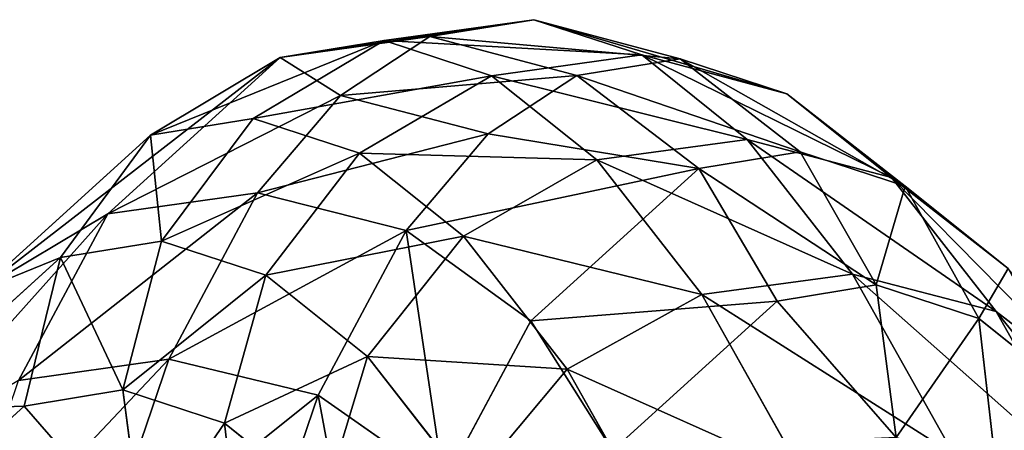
# Model space of a CAD drawing. Extents: x 0 to 230, y 0 to 588.
# Tile 227 of 256: x 111.61 to 118.48, y 303.99 to 306.85. Entities that reach past the tile are written whole.
import ezdxf

# ---------------------------------------------------------------- set-up
doc = ezdxf.new("R2010")
doc.units = 0
doc.header["$LTSCALE"] = 25.4
doc.layers.get('0').update_dxf_attribs({"color": 13, "linetype": 'CONTINUOUS'})

# ---------------------------------------------------------------- blocks, each defined once
blk = doc.blocks.new('VIPER-I-6512-6513_STL_3')
at = {"color": 7}
for p, q in [((-12.476, 315.6491, 779.8003), (-13.5211, 315.5034, 779.995)), ((-12.476, 315.6491, 779.8003), (-13.5211, 315.5034, 779.995)), ((-13.2017, 315.531, 775.8594), (-12.476, 315.6491, 779.8003)), ((-13.2017, 315.531, 775.8594), (-12.476, 315.6491, 779.8003)), ((-11.4569, 315.377, 779.6038), (-12.476, 315.6491, 779.8003)), ((-11.4569, 315.377, 779.6038), (-12.476, 315.6491, 779.8003)), ((-12.476, 315.6491, 779.8003), (-11.725, 315.4034, 783.7051)), ((-12.476, 315.6491, 779.8003), (-11.725, 315.4034, 783.7051)), ((-13.5211, 315.5034, 779.995), (-14.433, 314.9622, 780.1583)), ((-13.5211, 315.5034, 779.995), (-14.433, 314.9622, 780.1583)), ((-13.2017, 315.531, 775.8594), (-14.2461, 315.3854, 776.0576)), ((-13.2017, 315.531, 775.8594), (-14.2461, 315.3854, 776.0576)), ((-14.2461, 315.3854, 776.0576), (-13.5211, 315.5034, 779.995)), ((-14.2461, 315.3854, 776.0576), (-13.5211, 315.5034, 779.995)), ((-13.8254, 315.1212, 772.2748), (-13.2017, 315.531, 775.8594)), ((-13.8254, 315.1212, 772.2748), (-13.2017, 315.531, 775.8594)), ((-13.5211, 315.5034, 779.995), (-12.7714, 315.2583, 783.8933)), ((-13.5211, 315.5034, 779.995), (-12.7714, 315.2583, 783.8933)), ((-12.1765, 315.2598, 775.6959), (-13.2017, 315.531, 775.8594)), ((-12.1765, 315.2598, 775.6959), (-13.2017, 315.531, 775.8594)), ((-15.4484, 314.2961, 768.8863), (-14.2461, 315.3854, 776.0576)), ((-15.4484, 314.2961, 768.8863), (-14.2461, 315.3854, 776.0576)), ((-14.2461, 315.3854, 776.0576), (-15.1507, 314.8452, 776.2604)), ((-14.2461, 315.3854, 776.0576), (-15.1507, 314.8452, 776.2604)), ((-13.8254, 315.1212, 772.2748), (-14.2461, 315.3854, 776.0576)), ((-13.8254, 315.1212, 772.2748), (-14.2461, 315.3854, 776.0576)), ((-11.725, 315.4034, 783.7051), (-12.7714, 315.2583, 783.8933)), ((-11.725, 315.4034, 783.7051), (-12.7714, 315.2583, 783.8933)), ((-11.4569, 315.377, 779.6038), (-12.1765, 315.2598, 775.6959)), ((-11.4569, 315.377, 779.6038), (-12.1765, 315.2598, 775.6959)), ((-10.712, 315.1333, 783.477), (-11.725, 315.4034, 783.7051)), ((-11.725, 315.4034, 783.7051), (-10.9904, 314.8159, 787.4102)), ((-10.712, 315.1333, 783.477), (-11.725, 315.4034, 783.7051)), ((-11.725, 315.4034, 783.7051), (-10.9904, 314.8159, 787.4102)), ((-10.712, 315.1333, 783.477), (-11.4569, 315.377, 779.6038)), ((-10.6188, 314.7285, 779.4355), (-11.4569, 315.377, 779.6038)), ((-10.712, 315.1333, 783.477), (-11.4569, 315.377, 779.6038)), ((-10.6188, 314.7285, 779.4355), (-11.4569, 315.377, 779.6038)), ((-12.7714, 315.2583, 783.8933), (-13.6917, 314.7201, 784.0128)), ((-12.7714, 315.2583, 783.8933), (-13.6917, 314.7201, 784.0128)), ((-12.1765, 315.2598, 775.6959), (-12.7948, 314.8536, 772.1423)), ((-12.1765, 315.2598, 775.6959), (-12.7948, 314.8536, 772.1423)), ((-12.7714, 315.2583, 783.8933), (-12.0384, 314.6721, 787.5898)), ((-12.7714, 315.2583, 783.8933), (-12.0384, 314.6721, 787.5898)), ((-11.3265, 314.6132, 775.5922), (-12.1765, 315.2598, 775.6959)), ((-11.3265, 314.6132, 775.5922), (-12.1765, 315.2598, 775.6959)), ((-13.8254, 315.1212, 772.2748), (-15.4484, 314.2961, 768.8863)), ((-13.8254, 315.1212, 772.2748), (-15.4484, 314.2961, 768.8863)), ((-14.4033, 314.4425, 768.6924), (-13.8254, 315.1212, 772.2748)), ((-14.4033, 314.4425, 768.6924), (-13.8254, 315.1212, 772.2748)), ((-12.7948, 314.8536, 772.1423), (-13.8254, 315.1212, 772.2748)), ((-12.7948, 314.8536, 772.1423), (-13.8254, 315.1212, 772.2748)), ((-9.983, 314.5503, 787.1531), (-10.712, 315.1333, 783.477)), ((-9.8864, 314.4891, 783.2436), (-10.712, 315.1333, 783.477)), ((-9.983, 314.5503, 787.1531), (-10.712, 315.1333, 783.477)), ((-9.8864, 314.4891, 783.2436), (-10.712, 315.1333, 783.477)), ((-14.433, 314.9622, 780.1583), (-15.1507, 314.8452, 776.2604)), ((-14.433, 314.9622, 780.1583), (-15.1507, 314.8452, 776.2604)), ((-15.073, 314.1079, 780.2654), (-14.433, 314.9622, 780.1583)), ((-15.073, 314.1079, 780.2654), (-14.433, 314.9622, 780.1583)), ((-13.6917, 314.7201, 784.0128), (-14.433, 314.9622, 780.1583)), ((-13.6917, 314.7201, 784.0128), (-14.433, 314.9622, 780.1583)), ((-15.1507, 314.8452, 776.2604), (-16.3438, 313.7639, 769.1441)), ((-15.1507, 314.8452, 776.2604), (-16.3438, 313.7639, 769.1441)), ((-15.7778, 313.9926, 776.437), (-15.1507, 314.8452, 776.2604)), ((-15.7778, 313.9926, 776.437), (-15.1507, 314.8452, 776.2604)), ((-13.3675, 314.181, 768.592), (-12.7948, 314.8536, 772.1423)), ((-13.3675, 314.181, 768.592), (-12.7948, 314.8536, 772.1423)), ((-11.3265, 314.6132, 775.5922), (-12.7948, 314.8536, 772.1423)), ((-11.3265, 314.6132, 775.5922), (-12.7948, 314.8536, 772.1423)), ((-10.9904, 314.8159, 787.4102), (-12.0384, 314.6721, 787.5898)), ((-10.9904, 314.8159, 787.4102), (-12.0384, 314.6721, 787.5898)), ((-9.983, 314.5503, 787.1531), (-10.9904, 314.8159, 787.4102)), ((-10.9904, 314.8159, 787.4102), (-10.2553, 313.8764, 791.0476)), ((-9.983, 314.5503, 787.1531), (-10.9904, 314.8159, 787.4102)), ((-10.9904, 314.8159, 787.4102), (-10.2553, 313.8764, 791.0476)), ((-14.346, 313.8707, 784.0455), (-13.6917, 314.7201, 784.0128)), ((-14.346, 313.8707, 784.0455), (-13.6917, 314.7201, 784.0128)), ((-12.9676, 314.141, 787.6646), (-13.6917, 314.7201, 784.0128)), ((-12.9676, 314.141, 787.6646), (-13.6917, 314.7201, 784.0128)), ((-12.0384, 314.6721, 787.5898), (-12.9676, 314.141, 787.6646)), ((-12.0384, 314.6721, 787.5898), (-12.9676, 314.141, 787.6646)), ((-12.0384, 314.6721, 787.5898), (-11.3054, 313.7353, 791.217)), ((-12.0384, 314.6721, 787.5898), (-11.3054, 313.7353, 791.217)), ((-11.3265, 314.6132, 775.5922), (-10.6188, 314.7285, 779.4355)), ((-11.3265, 314.6132, 775.5922), (-10.6188, 314.7285, 779.4355)), ((-10.0895, 313.8025, 779.321), (-10.6188, 314.7285, 779.4355)), ((-10.6188, 314.7285, 779.4355), (-9.8864, 314.4891, 783.2436)), ((-10.0895, 313.8025, 779.321), (-10.6188, 314.7285, 779.4355)), ((-10.6188, 314.7285, 779.4355), (-9.8864, 314.4891, 783.2436)), ((-13.3675, 314.181, 768.592), (-11.3265, 314.6132, 775.5922)), ((-13.3675, 314.181, 768.592), (-11.3265, 314.6132, 775.5922)), ((-11.3265, 314.6132, 775.5922), (-12.4988, 313.5513, 768.6004)), ((-11.3265, 314.6132, 775.5922), (-12.4988, 313.5513, 768.6004)), ((-10.7813, 313.6895, 775.5638), (-11.3265, 314.6132, 775.5922)), ((-10.7813, 313.6895, 775.5638), (-11.3265, 314.6132, 775.5922)), ((-9.2534, 313.6177, 790.7635), (-9.983, 314.5503, 787.1531)), ((-9.1698, 313.9159, 786.8578), (-9.983, 314.5503, 787.1531)), ((-9.2534, 313.6177, 790.7635), (-9.983, 314.5503, 787.1531)), ((-9.1698, 313.9159, 786.8578), (-9.983, 314.5503, 787.1531)), ((-9.3741, 313.5689, 783.0404), (-9.8864, 314.4891, 783.2436)), ((-9.8864, 314.4891, 783.2436), (-9.1698, 313.9159, 786.8578)), ((-9.3741, 313.5689, 783.0404), (-9.8864, 314.4891, 783.2436)), ((-9.8864, 314.4891, 783.2436), (-9.1698, 313.9159, 786.8578)), ((-14.4033, 314.4425, 768.6924), (-15.4484, 314.2961, 768.8863)), ((-14.4033, 314.4425, 768.6924), (-15.4484, 314.2961, 768.8863)), ((-15.0233, 313.2851, 764.3701), (-14.4033, 314.4425, 768.6924)), ((-15.0233, 313.2851, 764.3701), (-14.4033, 314.4425, 768.6924)), ((-13.3675, 314.181, 768.592), (-14.4033, 314.4425, 768.6924)), ((-13.3675, 314.181, 768.592), (-14.4033, 314.4425, 768.6924)), ((-15.4484, 314.2961, 768.8863), (-16.3438, 313.7639, 769.1441)), ((-15.4484, 314.2961, 768.8863), (-16.3438, 313.7639, 769.1441)), ((-16.0698, 313.136, 764.5543), (-15.4484, 314.2961, 768.8863)), ((-16.0698, 313.136, 764.5543), (-15.4484, 314.2961, 768.8863)), ((-13.3675, 314.181, 768.592), (-13.9817, 313.0344, 764.31)), ((-13.3675, 314.181, 768.592), (-13.9817, 313.0344, 764.31)), ((-13.6366, 313.3034, 787.6232), (-12.9676, 314.141, 787.6646)), ((-13.6366, 313.3034, 787.6232), (-12.9676, 314.141, 787.6646)), ((-13.3675, 314.181, 768.592), (-12.4988, 313.5513, 768.6004)), ((-13.3675, 314.181, 768.592), (-12.4988, 313.5513, 768.6004)), ((-12.2438, 313.2159, 791.2461), (-12.9676, 314.141, 787.6646)), ((-12.2438, 313.2159, 791.2461), (-12.9676, 314.141, 787.6646)), ((-15.073, 314.1079, 780.2654), (-15.7778, 313.9926, 776.437)), ((-15.073, 314.1079, 780.2654), (-15.7778, 313.9926, 776.437)), ((-15.3435, 313.0704, 780.2999), (-15.073, 314.1079, 780.2654)), ((-15.3435, 313.0704, 780.2999), (-15.073, 314.1079, 780.2654)), ((-14.346, 313.8707, 784.0455), (-15.073, 314.1079, 780.2654)), ((-14.346, 313.8707, 784.0455), (-15.073, 314.1079, 780.2654)), ((-15.7778, 313.9926, 776.437), (-16.9531, 312.927, 769.4266)), ((-15.7778, 313.9926, 776.437), (-16.9531, 312.927, 769.4266)), ((-16.032, 312.9574, 776.5603), (-15.7778, 313.9926, 776.437)), ((-16.032, 312.9574, 776.5603), (-15.7778, 313.9926, 776.437)), ((-14.6345, 312.8395, 783.9863), (-14.346, 313.8707, 784.0455)), ((-14.6345, 312.8395, 783.9863), (-14.346, 313.8707, 784.0455)), ((-13.6366, 313.3034, 787.6232), (-14.346, 313.8707, 784.0455)), ((-13.6366, 313.3034, 787.6232), (-14.346, 313.8707, 784.0455)), ((-10.2553, 313.8764, 791.0476), (-11.3054, 313.7353, 791.217)), ((-10.2553, 313.8764, 791.0476), (-11.3054, 313.7353, 791.217)), ((-9.2534, 313.6177, 790.7635), (-10.2553, 313.8764, 791.0476)), ((-10.2553, 313.8764, 791.0476), (-9.5481, 312.62, 794.511)), ((-9.2534, 313.6177, 790.7635), (-10.2553, 313.8764, 791.0476)), ((-10.2553, 313.8764, 791.0476), (-9.5481, 312.62, 794.511)), ((-10.0895, 313.8025, 779.321), (-10.7813, 313.6895, 775.5638)), ((-10.0895, 313.8025, 779.321), (-10.7813, 313.6895, 775.5638)), ((-9.3741, 313.5689, 783.0404), (-10.0895, 313.8025, 779.321)), ((-9.9494, 312.7399, 779.2778), (-10.0895, 313.8025, 779.321)), ((-9.3741, 313.5689, 783.0404), (-10.0895, 313.8025, 779.321)), ((-9.9494, 312.7399, 779.2778), (-10.0895, 313.8025, 779.321)), ((-11.3054, 313.7353, 791.217), (-12.2438, 313.2159, 791.2461)), ((-11.3054, 313.7353, 791.217), (-12.2438, 313.2159, 791.2461)), ((-11.3054, 313.7353, 791.217), (-10.6004, 312.4828, 794.6697)), ((-11.3054, 313.7353, 791.217), (-10.6004, 312.4828, 794.6697)), ((-10.7813, 313.6895, 775.5638), (-11.9293, 312.6493, 768.7162)), ((-10.7813, 313.6895, 775.5638), (-11.9293, 312.6493, 768.7162)), ((-8.5512, 312.3701, 794.2029), (-9.2534, 313.6177, 790.7635)), ((-8.4523, 312.9987, 790.4081), (-9.2534, 313.6177, 790.7635)), ((-8.5512, 312.3701, 794.2029), (-9.2534, 313.6177, 790.7635)), ((-8.4523, 312.9987, 790.4081), (-9.2534, 313.6177, 790.7635)), ((-12.4988, 313.5513, 768.6004), (-13.1036, 312.4221, 764.3834)), ((-12.4988, 313.5513, 768.6004), (-13.1036, 312.4221, 764.3834)), ((-11.9293, 312.6493, 768.7162), (-12.4988, 313.5513, 768.6004)), ((-11.9293, 312.6493, 768.7162), (-12.4988, 313.5513, 768.6004)), ((-8.6744, 313.0092, 786.569), (-9.3741, 313.5689, 783.0404)), ((-9.253, 312.5128, 782.8984), (-9.3741, 313.5689, 783.0404)), ((-8.6744, 313.0092, 786.569), (-9.3741, 313.5689, 783.0404)), ((-9.253, 312.5128, 782.8984), (-9.3741, 313.5689, 783.0404)), ((-13.9434, 312.2867, 787.4719), (-13.6366, 313.3034, 787.6232)), ((-13.9434, 312.2867, 787.4719), (-13.6366, 313.3034, 787.6232)), ((-12.9278, 312.3972, 791.1303), (-13.6366, 313.3034, 787.6232)), ((-12.9278, 312.3972, 791.1303), (-13.6366, 313.3034, 787.6232)), ((-15.0233, 313.2851, 764.3701), (-16.0698, 313.136, 764.5543)), ((-15.0233, 313.2851, 764.3701), (-16.0698, 313.136, 764.5543)), ((-15.0233, 313.2851, 764.3701), (-15.5291, 311.7968, 760.0989)), ((-15.0233, 313.2851, 764.3701), (-15.5291, 311.7968, 760.0989)), ((-15.0233, 313.2851, 764.3701), (-13.9817, 313.0344, 764.31)), ((-15.0233, 313.2851, 764.3701), (-13.9817, 313.0344, 764.31)), ((-12.9278, 312.3972, 791.1303), (-12.2438, 313.2159, 791.2461)), ((-12.9278, 312.3972, 791.1303), (-12.2438, 313.2159, 791.2461)), ((-11.5478, 311.9794, 794.6549), (-12.2438, 313.2159, 791.2461)), ((-11.5478, 311.9794, 794.6549), (-12.2438, 313.2159, 791.2461)), ((-16.032, 312.9574, 776.5603), (-15.3435, 313.0704, 780.2999)), ((-16.032, 312.9574, 776.5603), (-15.3435, 313.0704, 780.2999)), ((-15.3435, 313.0704, 780.2999), (-14.6345, 312.8395, 783.9863)), ((-15.3435, 313.0704, 780.2999), (-14.6345, 312.8395, 783.9863)), ((-15.3435, 313.0704, 780.2999), (-15.2034, 312.0078, 780.2567)), ((-15.3435, 313.0704, 780.2999), (-15.2034, 312.0078, 780.2567)), ((-13.9817, 313.0344, 764.31), (-14.4824, 311.5611, 760.082)), ((-13.9817, 313.0344, 764.31), (-14.4824, 311.5611, 760.082)), ((-13.9817, 313.0344, 764.31), (-13.1036, 312.4221, 764.3834)), ((-13.9817, 313.0344, 764.31), (-13.1036, 312.4221, 764.3834)), ((-17.1836, 311.9129, 769.6908), (-16.032, 312.9574, 776.5603)), ((-17.1836, 311.9129, 769.6908), (-16.032, 312.9574, 776.5603)), ((-14.6345, 312.8395, 783.9863), (-13.9434, 312.2867, 787.4719)), ((-14.6345, 312.8395, 783.9863), (-13.9434, 312.2867, 787.4719)), ((-14.6345, 312.8395, 783.9863), (-14.5134, 311.7834, 783.8444)), ((-14.6345, 312.8395, 783.9863), (-14.5134, 311.7834, 783.8444))]:
    blk.add_line(p, q, dxfattribs=at)
mesh = blk.add_polyface(dxfattribs=at)
corners = [(-14.2461, 315.3854, 776.0576), (-12.476, 315.6491, 779.8003), (-13.2017, 315.531, 775.8594), (-13.5211, 315.5034, 779.995)]
mesh.append_faces([[corners[k] for k in face] for face in [(0, 1, 2), (1, 0, 3)]], dxfattribs={"vtx0": -1, "color": 7})
mesh = blk.add_polyface(dxfattribs=at)
corners = [(-13.5211, 315.5034, 779.995), (-11.725, 315.4034, 783.7051), (-12.476, 315.6491, 779.8003), (-12.7714, 315.2583, 783.8933)]
mesh.append_faces([[corners[k] for k in face] for face in [(0, 1, 2), (1, 0, 3)]], dxfattribs={"vtx0": -1, "color": 7})
mesh = blk.add_polyface(dxfattribs=at)
corners = [(-13.2017, 315.531, 775.8594), (-11.4569, 315.377, 779.6038), (-12.1765, 315.2598, 775.6959), (-12.476, 315.6491, 779.8003)]
mesh.append_faces([[corners[k] for k in face] for face in [(0, 1, 2), (1, 0, 3)]], dxfattribs={"vtx0": -1, "color": 7})
mesh = blk.add_polyface(dxfattribs=at)
corners = [(-12.476, 315.6491, 779.8003), (-10.712, 315.1333, 783.477), (-11.4569, 315.377, 779.6038), (-11.725, 315.4034, 783.7051)]
mesh.append_faces([[corners[k] for k in face] for face in [(0, 1, 2), (1, 0, 3)]], dxfattribs={"vtx0": -1, "color": 7})
mesh = blk.add_polyface(dxfattribs=at)
corners = [(-15.1507, 314.8452, 776.2604), (-13.5211, 315.5034, 779.995), (-14.2461, 315.3854, 776.0576), (-14.433, 314.9622, 780.1583)]
mesh.append_faces([[corners[k] for k in face] for face in [(0, 1, 2), (1, 0, 3)]], dxfattribs={"vtx0": -1, "color": 7})
mesh = blk.add_polyface(dxfattribs=at)
corners = [(-14.433, 314.9622, 780.1583), (-12.7714, 315.2583, 783.8933), (-13.5211, 315.5034, 779.995), (-13.6917, 314.7201, 784.0128)]
mesh.append_faces([[corners[k] for k in face] for face in [(0, 1, 2), (1, 0, 3)]], dxfattribs={"vtx0": -1, "color": 7})
mesh = blk.add_polyface(dxfattribs=at)
corners = [(-14.2461, 315.3854, 776.0576), (-13.2017, 315.531, 775.8594), (-13.8254, 315.1212, 772.2748)]
mesh.append_faces([[corners[k] for k in face] for face in [(0, 1, 2)]], dxfattribs={"color": 7})
mesh = blk.add_polyface(dxfattribs=at)
corners = [(-13.8254, 315.1212, 772.2748), (-12.1765, 315.2598, 775.6959), (-12.7948, 314.8536, 772.1423), (-13.2017, 315.531, 775.8594)]
mesh.append_faces([[corners[k] for k in face] for face in [(0, 1, 2), (1, 0, 3)]], dxfattribs={"vtx0": -1, "color": 7})
mesh = blk.add_polyface(dxfattribs=at)
corners = [(-16.3438, 313.7639, 769.1441), (-14.2461, 315.3854, 776.0576), (-15.4484, 314.2961, 768.8863), (-15.1507, 314.8452, 776.2604)]
mesh.append_faces([[corners[k] for k in face] for face in [(0, 1, 2), (1, 0, 3)]], dxfattribs={"vtx0": -1, "color": 7})
mesh = blk.add_polyface(dxfattribs=at)
corners = [(-14.2461, 315.3854, 776.0576), (-13.8254, 315.1212, 772.2748), (-15.4484, 314.2961, 768.8863)]
mesh.append_faces([[corners[k] for k in face] for face in [(0, 1, 2)]], dxfattribs={"color": 7})
mesh = blk.add_polyface(dxfattribs=at)
corners = [(-12.7714, 315.2583, 783.8933), (-10.9904, 314.8159, 787.4102), (-11.725, 315.4034, 783.7051), (-12.0384, 314.6721, 787.5898)]
mesh.append_faces([[corners[k] for k in face] for face in [(0, 1, 2), (1, 0, 3)]], dxfattribs={"vtx0": -1, "color": 7})
mesh = blk.add_polyface(dxfattribs=at)
corners = [(-12.1765, 315.2598, 775.6959), (-10.6188, 314.7285, 779.4355), (-11.3265, 314.6132, 775.5922), (-11.4569, 315.377, 779.6038)]
mesh.append_faces([[corners[k] for k in face] for face in [(0, 1, 2), (1, 0, 3)]], dxfattribs={"vtx0": -1, "color": 7})
mesh = blk.add_polyface(dxfattribs=at)
corners = [(-11.725, 315.4034, 783.7051), (-9.983, 314.5503, 787.1531), (-10.712, 315.1333, 783.477), (-10.9904, 314.8159, 787.4102)]
mesh.append_faces([[corners[k] for k in face] for face in [(0, 1, 2), (1, 0, 3)]], dxfattribs={"vtx0": -1, "color": 7})
mesh = blk.add_polyface(dxfattribs=at)
corners = [(-11.4569, 315.377, 779.6038), (-9.8864, 314.4891, 783.2436), (-10.6188, 314.7285, 779.4355), (-10.712, 315.1333, 783.477)]
mesh.append_faces([[corners[k] for k in face] for face in [(0, 1, 2), (1, 0, 3)]], dxfattribs={"vtx0": -1, "color": 7})
mesh = blk.add_polyface(dxfattribs=at)
corners = [(-13.6917, 314.7201, 784.0128), (-12.0384, 314.6721, 787.5898), (-12.7714, 315.2583, 783.8933), (-12.9676, 314.141, 787.6646)]
mesh.append_faces([[corners[k] for k in face] for face in [(0, 1, 2), (1, 0, 3)]], dxfattribs={"vtx0": -1, "color": 7})
mesh = blk.add_polyface(dxfattribs=at)
corners = [(-12.1765, 315.2598, 775.6959), (-11.3265, 314.6132, 775.5922), (-12.7948, 314.8536, 772.1423)]
mesh.append_faces([[corners[k] for k in face] for face in [(0, 1, 2)]], dxfattribs={"color": 7})
mesh = blk.add_polyface(dxfattribs=at)
corners = [(-13.8254, 315.1212, 772.2748), (-14.4033, 314.4425, 768.6924), (-15.4484, 314.2961, 768.8863)]
mesh.append_faces([[corners[k] for k in face] for face in [(0, 1, 2)]], dxfattribs={"color": 7})
mesh = blk.add_polyface(dxfattribs=at)
corners = [(-14.4033, 314.4425, 768.6924), (-12.7948, 314.8536, 772.1423), (-13.3675, 314.181, 768.592), (-13.8254, 315.1212, 772.2748)]
mesh.append_faces([[corners[k] for k in face] for face in [(0, 1, 2), (1, 0, 3)]], dxfattribs={"vtx0": -1, "color": 7})
mesh = blk.add_polyface(dxfattribs=at)
corners = [(-10.712, 315.1333, 783.477), (-9.1698, 313.9159, 786.8578), (-9.8864, 314.4891, 783.2436), (-9.983, 314.5503, 787.1531)]
mesh.append_faces([[corners[k] for k in face] for face in [(0, 1, 2), (1, 0, 3)]], dxfattribs={"vtx0": -1, "color": 7})
mesh = blk.add_polyface(dxfattribs=at)
corners = [(-15.073, 314.1079, 780.2654), (-15.1507, 314.8452, 776.2604), (-15.7778, 313.9926, 776.437), (-14.433, 314.9622, 780.1583)]
mesh.append_faces([[corners[k] for k in face] for face in [(0, 1, 2), (1, 0, 3)]], dxfattribs={"vtx0": -1, "color": 7})
mesh = blk.add_polyface(dxfattribs=at)
corners = [(-13.6917, 314.7201, 784.0128), (-15.073, 314.1079, 780.2654), (-14.346, 313.8707, 784.0455), (-14.433, 314.9622, 780.1583)]
mesh.append_faces([[corners[k] for k in face] for face in [(0, 1, 2), (1, 0, 3)]], dxfattribs={"vtx0": -1, "color": 7})
mesh = blk.add_polyface(dxfattribs=at)
corners = [(-15.7778, 313.9926, 776.437), (-16.3438, 313.7639, 769.1441), (-16.9531, 312.927, 769.4266), (-15.1507, 314.8452, 776.2604)]
mesh.append_faces([[corners[k] for k in face] for face in [(0, 1, 2), (1, 0, 3)]], dxfattribs={"vtx0": -1, "color": 7})
mesh = blk.add_polyface(dxfattribs=at)
corners = [(-11.3265, 314.6132, 775.5922), (-13.3675, 314.181, 768.592), (-12.7948, 314.8536, 772.1423)]
mesh.append_faces([[corners[k] for k in face] for face in [(0, 1, 2)]], dxfattribs={"color": 7})
mesh = blk.add_polyface(dxfattribs=at)
corners = [(-12.0384, 314.6721, 787.5898), (-10.2553, 313.8764, 791.0476), (-10.9904, 314.8159, 787.4102), (-11.3054, 313.7353, 791.217)]
mesh.append_faces([[corners[k] for k in face] for face in [(0, 1, 2), (1, 0, 3)]], dxfattribs={"vtx0": -1, "color": 7})
mesh = blk.add_polyface(dxfattribs=at)
corners = [(-10.9904, 314.8159, 787.4102), (-9.2534, 313.6177, 790.7635), (-9.983, 314.5503, 787.1531), (-10.2553, 313.8764, 791.0476)]
mesh.append_faces([[corners[k] for k in face] for face in [(0, 1, 2), (1, 0, 3)]], dxfattribs={"vtx0": -1, "color": 7})
mesh = blk.add_polyface(dxfattribs=at)
corners = [(-12.9676, 314.141, 787.6646), (-14.346, 313.8707, 784.0455), (-13.6366, 313.3034, 787.6232), (-13.6917, 314.7201, 784.0128)]
mesh.append_faces([[corners[k] for k in face] for face in [(0, 1, 2), (1, 0, 3)]], dxfattribs={"vtx0": -1, "color": 7})
mesh = blk.add_polyface(dxfattribs=at)
corners = [(-12.9676, 314.141, 787.6646), (-11.3054, 313.7353, 791.217), (-12.0384, 314.6721, 787.5898), (-12.2438, 313.2159, 791.2461)]
mesh.append_faces([[corners[k] for k in face] for face in [(0, 1, 2), (1, 0, 3)]], dxfattribs={"vtx0": -1, "color": 7})
mesh = blk.add_polyface(dxfattribs=at)
corners = [(-11.3265, 314.6132, 775.5922), (-10.0895, 313.8025, 779.321), (-10.7813, 313.6895, 775.5638), (-10.6188, 314.7285, 779.4355)]
mesh.append_faces([[corners[k] for k in face] for face in [(0, 1, 2), (1, 0, 3)]], dxfattribs={"vtx0": -1, "color": 7})
mesh = blk.add_polyface(dxfattribs=at)
corners = [(-10.0895, 313.8025, 779.321), (-9.8864, 314.4891, 783.2436), (-9.3741, 313.5689, 783.0404), (-10.6188, 314.7285, 779.4355)]
mesh.append_faces([[corners[k] for k in face] for face in [(0, 1, 2), (1, 0, 3)]], dxfattribs={"vtx0": -1, "color": 7})
mesh = blk.add_polyface(dxfattribs=at)
corners = [(-11.3265, 314.6132, 775.5922), (-12.4988, 313.5513, 768.6004), (-13.3675, 314.181, 768.592)]
mesh.append_faces([[corners[k] for k in face] for face in [(0, 1, 2)]], dxfattribs={"color": 7})
mesh = blk.add_polyface(dxfattribs=at)
corners = [(-12.4988, 313.5513, 768.6004), (-10.7813, 313.6895, 775.5638), (-11.9293, 312.6493, 768.7162), (-11.3265, 314.6132, 775.5922)]
mesh.append_faces([[corners[k] for k in face] for face in [(0, 1, 2), (1, 0, 3)]], dxfattribs={"vtx0": -1, "color": 7})
mesh = blk.add_polyface(dxfattribs=at)
corners = [(-9.983, 314.5503, 787.1531), (-8.4523, 312.9987, 790.4081), (-9.1698, 313.9159, 786.8578), (-9.2534, 313.6177, 790.7635)]
mesh.append_faces([[corners[k] for k in face] for face in [(0, 1, 2), (1, 0, 3)]], dxfattribs={"vtx0": -1, "color": 7})
mesh = blk.add_polyface(dxfattribs=at)
corners = [(-9.3741, 313.5689, 783.0404), (-9.1698, 313.9159, 786.8578), (-8.6744, 313.0092, 786.569), (-9.8864, 314.4891, 783.2436)]
mesh.append_faces([[corners[k] for k in face] for face in [(0, 1, 2), (1, 0, 3)]], dxfattribs={"vtx0": -1, "color": 7})
mesh = blk.add_polyface(dxfattribs=at)
corners = [(-16.0698, 313.136, 764.5543), (-14.4033, 314.4425, 768.6924), (-15.0233, 313.2851, 764.3701), (-15.4484, 314.2961, 768.8863)]
mesh.append_faces([[corners[k] for k in face] for face in [(0, 1, 2), (1, 0, 3)]], dxfattribs={"vtx0": -1, "color": 7})
mesh = blk.add_polyface(dxfattribs=at)
corners = [(-15.0233, 313.2851, 764.3701), (-13.3675, 314.181, 768.592), (-13.9817, 313.0344, 764.31), (-14.4033, 314.4425, 768.6924)]
mesh.append_faces([[corners[k] for k in face] for face in [(0, 1, 2), (1, 0, 3)]], dxfattribs={"vtx0": -1, "color": 7})
mesh = blk.add_polyface(dxfattribs=at)
corners = [(-16.9619, 312.6099, 764.8348), (-15.4484, 314.2961, 768.8863), (-16.0698, 313.136, 764.5543), (-16.3438, 313.7639, 769.1441)]
mesh.append_faces([[corners[k] for k in face] for face in [(0, 1, 2), (1, 0, 3)]], dxfattribs={"vtx0": -1, "color": 7})
mesh = blk.add_polyface(dxfattribs=at)
corners = [(-13.3675, 314.181, 768.592), (-13.1036, 312.4221, 764.3834), (-13.9817, 313.0344, 764.31), (-12.4988, 313.5513, 768.6004)]
mesh.append_faces([[corners[k] for k in face] for face in [(0, 1, 2), (1, 0, 3)]], dxfattribs={"vtx0": -1, "color": 7})
mesh = blk.add_polyface(dxfattribs=at)
corners = [(-12.2438, 313.2159, 791.2461), (-13.6366, 313.3034, 787.6232), (-12.9278, 312.3972, 791.1303), (-12.9676, 314.141, 787.6646)]
mesh.append_faces([[corners[k] for k in face] for face in [(0, 1, 2), (1, 0, 3)]], dxfattribs={"vtx0": -1, "color": 7})
mesh = blk.add_polyface(dxfattribs=at)
corners = [(-15.3435, 313.0704, 780.2999), (-15.7778, 313.9926, 776.437), (-16.032, 312.9574, 776.5603), (-15.073, 314.1079, 780.2654)]
mesh.append_faces([[corners[k] for k in face] for face in [(0, 1, 2), (1, 0, 3)]], dxfattribs={"vtx0": -1, "color": 7})
mesh = blk.add_polyface(dxfattribs=at)
corners = [(-14.346, 313.8707, 784.0455), (-15.3435, 313.0704, 780.2999), (-14.6345, 312.8395, 783.9863), (-15.073, 314.1079, 780.2654)]
mesh.append_faces([[corners[k] for k in face] for face in [(0, 1, 2), (1, 0, 3)]], dxfattribs={"vtx0": -1, "color": 7})
mesh = blk.add_polyface(dxfattribs=at)
corners = [(-16.032, 312.9574, 776.5603), (-16.9531, 312.927, 769.4266), (-17.1836, 311.9129, 769.6908), (-15.7778, 313.9926, 776.437)]
mesh.append_faces([[corners[k] for k in face] for face in [(0, 1, 2), (1, 0, 3)]], dxfattribs={"vtx0": -1, "color": 7})
mesh = blk.add_polyface(dxfattribs=at)
corners = [(-13.6366, 313.3034, 787.6232), (-14.6345, 312.8395, 783.9863), (-13.9434, 312.2867, 787.4719), (-14.346, 313.8707, 784.0455)]
mesh.append_faces([[corners[k] for k in face] for face in [(0, 1, 2), (1, 0, 3)]], dxfattribs={"vtx0": -1, "color": 7})
mesh = blk.add_polyface(dxfattribs=at)
corners = [(-11.3054, 313.7353, 791.217), (-9.5481, 312.62, 794.511), (-10.2553, 313.8764, 791.0476), (-10.6004, 312.4828, 794.6697)]
mesh.append_faces([[corners[k] for k in face] for face in [(0, 1, 2), (1, 0, 3)]], dxfattribs={"vtx0": -1, "color": 7})
mesh = blk.add_polyface(dxfattribs=at)
corners = [(-10.2553, 313.8764, 791.0476), (-8.5512, 312.3701, 794.2029), (-9.2534, 313.6177, 790.7635), (-9.5481, 312.62, 794.511)]
mesh.append_faces([[corners[k] for k in face] for face in [(0, 1, 2), (1, 0, 3)]], dxfattribs={"vtx0": -1, "color": 7})
mesh = blk.add_polyface(dxfattribs=at)
corners = [(-11.9293, 312.6493, 768.7162), (-10.6237, 312.6294, 775.6152), (-11.7459, 311.6122, 768.9219), (-9.9494, 312.7399, 779.2778), (-10.7813, 313.6895, 775.5638), (-10.0895, 313.8025, 779.321)]
mesh.append_faces([[corners[k] for k in face] for face in [(0, 1, 2), (3, 4, 5)]], dxfattribs={"vtx0": -1, "color": 7})
mesh.append_faces([[corners[k] for k in face] for face in [(1, 0, 3)]], dxfattribs={"vtx0": -1, "vtx1": -1, "color": 7})
mesh.append_faces([[corners[k] for k in face] for face in [(3, 0, 4)]], dxfattribs={"vtx0": -1, "vtx2": -1, "color": 7})
mesh = blk.add_polyface(dxfattribs=at)
corners = [(-9.9494, 312.7399, 779.2778), (-9.3741, 313.5689, 783.0404), (-9.253, 312.5128, 782.8984), (-10.0895, 313.8025, 779.321)]
mesh.append_faces([[corners[k] for k in face] for face in [(0, 1, 2), (1, 0, 3)]], dxfattribs={"vtx0": -1, "color": 7})
mesh = blk.add_polyface(dxfattribs=at)
corners = [(-12.2438, 313.2159, 791.2461), (-10.6004, 312.4828, 794.6697), (-11.3054, 313.7353, 791.217), (-11.5478, 311.9794, 794.6549)]
mesh.append_faces([[corners[k] for k in face] for face in [(0, 1, 2), (1, 0, 3)]], dxfattribs={"vtx0": -1, "color": 7})
mesh = blk.add_polyface(dxfattribs=at)
corners = [(-9.2534, 313.6177, 790.7635), (-7.7613, 311.7711, 793.7922), (-8.4523, 312.9987, 790.4081), (-8.5512, 312.3701, 794.2029)]
mesh.append_faces([[corners[k] for k in face] for face in [(0, 1, 2), (1, 0, 3)]], dxfattribs={"vtx0": -1, "color": 7})
mesh = blk.add_polyface(dxfattribs=at)
corners = [(-13.1036, 312.4221, 764.3834), (-11.9293, 312.6493, 768.7162), (-12.5227, 311.5414, 764.579), (-12.4988, 313.5513, 768.6004)]
mesh.append_faces([[corners[k] for k in face] for face in [(0, 1, 2), (1, 0, 3)]], dxfattribs={"vtx0": -1, "color": 7})
mesh = blk.add_polyface(dxfattribs=at)
corners = [(-9.253, 312.5128, 782.8984), (-8.6744, 313.0092, 786.569), (-8.5724, 311.9684, 786.3309), (-9.3741, 313.5689, 783.0404)]
mesh.append_faces([[corners[k] for k in face] for face in [(0, 1, 2), (1, 0, 3)]], dxfattribs={"vtx0": -1, "color": 7})
mesh = blk.add_polyface(dxfattribs=at)
corners = [(-12.9278, 312.3972, 791.1303), (-13.9434, 312.2867, 787.4719), (-13.2531, 311.404, 790.8873), (-13.6366, 313.3034, 787.6232)]
mesh.append_faces([[corners[k] for k in face] for face in [(0, 1, 2), (1, 0, 3)]], dxfattribs={"vtx0": -1, "color": 7})
mesh = blk.add_polyface(dxfattribs=at)
corners = [(-16.5775, 311.6421, 760.2671), (-15.0233, 313.2851, 764.3701), (-15.5291, 311.7968, 760.0989), (-16.0698, 313.136, 764.5543)]
mesh.append_faces([[corners[k] for k in face] for face in [(0, 1, 2), (1, 0, 3)]], dxfattribs={"vtx0": -1, "color": 7})
mesh = blk.add_polyface(dxfattribs=at)
corners = [(-15.5291, 311.7968, 760.0989), (-13.9817, 313.0344, 764.31), (-14.4824, 311.5611, 760.082), (-15.0233, 313.2851, 764.3701)]
mesh.append_faces([[corners[k] for k in face] for face in [(0, 1, 2), (1, 0, 3)]], dxfattribs={"vtx0": -1, "color": 7})
mesh = blk.add_polyface(dxfattribs=at)
corners = [(-11.5478, 311.9794, 794.6549), (-12.9278, 312.3972, 791.1303), (-12.2461, 311.1863, 794.4687), (-12.2438, 313.2159, 791.2461)]
mesh.append_faces([[corners[k] for k in face] for face in [(0, 1, 2), (1, 0, 3)]], dxfattribs={"vtx0": -1, "color": 7})
mesh = blk.add_polyface(dxfattribs=at)
corners = [(-15.8744, 311.8973, 776.6118), (-17.1836, 311.9129, 769.6908), (-17.0001, 310.8759, 769.8965), (-15.2034, 312.0078, 780.2567), (-16.032, 312.9574, 776.5603), (-15.3435, 313.0704, 780.2999)]
mesh.append_faces([[corners[k] for k in face] for face in [(0, 1, 2), (4, 3, 5)]], dxfattribs={"vtx0": -1, "color": 7})
mesh.append_faces([[corners[k] for k in face] for face in [(1, 3, 4)]], dxfattribs={"vtx0": -1, "vtx1": -1, "color": 7})
mesh.append_faces([[corners[k] for k in face] for face in [(1, 0, 3)]], dxfattribs={"vtx0": -1, "vtx2": -1, "color": 7})
mesh = blk.add_polyface(dxfattribs=at)
corners = [(-14.6345, 312.8395, 783.9863), (-15.2034, 312.0078, 780.2567), (-14.5134, 311.7834, 783.8444), (-15.3435, 313.0704, 780.2999)]
mesh.append_faces([[corners[k] for k in face] for face in [(0, 1, 2), (1, 0, 3)]], dxfattribs={"vtx0": -1, "color": 7})
mesh = blk.add_polyface(dxfattribs=at)
corners = [(-13.9817, 313.0344, 764.31), (-13.5968, 310.9709, 760.2188), (-14.4824, 311.5611, 760.082), (-13.1036, 312.4221, 764.3834)]
mesh.append_faces([[corners[k] for k in face] for face in [(0, 1, 2), (1, 0, 3)]], dxfattribs={"vtx0": -1, "color": 7})
mesh = blk.add_polyface(dxfattribs=at)
corners = [(-13.9434, 312.2867, 787.4719), (-14.5134, 311.7834, 783.8444), (-13.8413, 311.2458, 787.2337), (-14.6345, 312.8395, 783.9863)]
mesh.append_faces([[corners[k] for k in face] for face in [(0, 1, 2), (1, 0, 3)]], dxfattribs={"vtx0": -1, "color": 7})
blk = doc.blocks.new('GRUPUJ_1')
at = {"color": 0}
blk.add_blockref('VIPER-I-6512-6513_STL_3', (127.6715, -8.7968, -2.1073), dxfattribs=at)

msp = doc.modelspace()

# ---------------------------------------------------------------- block references
at = {"color": 0}
msp.add_blockref('GRUPUJ_1', (0, 0), dxfattribs=at)

doc.saveas('drawing.dxf')
